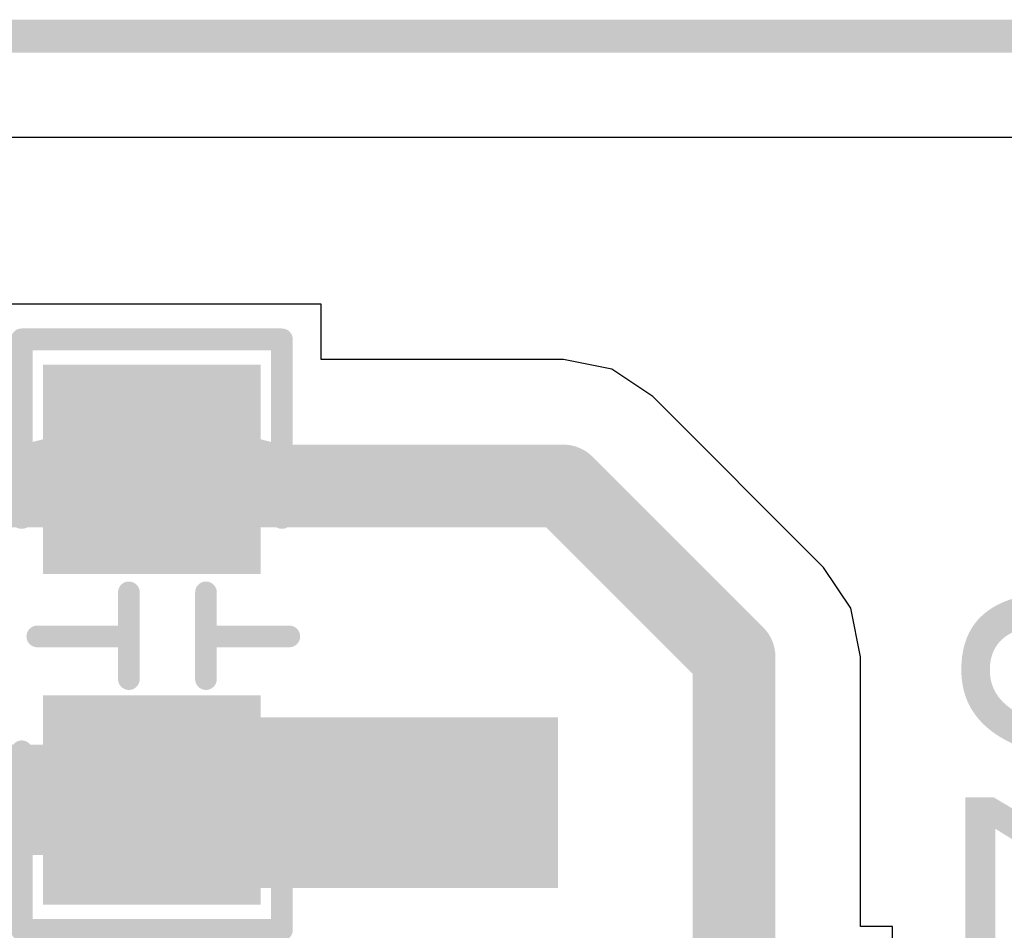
# Model space of a CAD drawing. Header units: millimetres. Extents: x -9.2 to 30.1, y -0.1 to 69.3.
# Tile 24 of 25: x 19.3 to 23.9, y 13.9 to 18.1. Entities that reach past the tile are written whole.
import ezdxf

# ---------------------------------------------------------------- set-up
doc = ezdxf.new("R2010")
doc.units = ezdxf.units.MM
for name, color, linetype in [('BottomLayer', 5, 'Continuous'), ('KeepOutLayer', 6, 'Continuous'), ('MultiLayer', 9, 'Continuous'), ('TopLayer', 1, 'Continuous'), ('TopOverlay', 2, 'Continuous'), ('TopPaste', 8, 'Continuous'), ('TopSolder', 216, 'Continuous'), ('ViaHoleLayer', 16, 'Continuous')]:
    doc.layers.add(name, color=color, linetype=linetype)

# ---------------------------------------------------------------- blocks, each defined once
blk = doc.blocks.new('0603C_12')
at = {"layer": 'TopLayer'}
for points in [[(-1.143, -0.4), (-0.381, -0.4), (-1.143, 0.4), (-0.381, 0.4)], [(0.381, -0.4), (1.143, -0.4), (0.381, 0.4), (1.143, 0.4)]]:
    blk.add_solid(points, dxfattribs=at)
at = {"layer": 'TopOverlay', "const_width": 0.1}
for points in [[(0.0082, 0.2721), (0.0082, 0.6341)], [(-0.538, 0.6), (-1.362, 0.6)], [(-1.362, -0.6), (-1.362, 0.6)], [(1.362, 0.6), (0.538, 0.6)], [(1.362, -0.6), (1.362, 0.6)], [(0.205, 0.2499), (-0.195, 0.2499)], [(0.205, -0.1057), (-0.195, -0.1057)], [(0.0082, -0.5279), (0.0082, -0.1279)], [(-0.538, -0.6), (-1.362, -0.6)], [(1.362, -0.6), (0.538, -0.6)]]:
    blk.add_lwpolyline(points, dxfattribs=at)
at = {"layer": 'TopOverlay', "const_width": 0.05}
for points in [[(-0.0168, 0.6341, 1), (0.0332, 0.6341, 1)], [(-1.387, 0.6, 1), (-1.337, 0.6, 1)], [(-1.387, 0.6, 1), (-1.337, 0.6, 1)], [(-0.563, 0.6, 1), (-0.513, 0.6, 1)], [(0.513, 0.6, 1), (0.563, 0.6, 1)], [(1.337, 0.6, 1), (1.387, 0.6, 1)], [(1.337, 0.6, 1), (1.387, 0.6, 1)], [(-0.0168, 0.2721, 1), (0.0332, 0.2721, 1)], [(-0.22, 0.2499, 1), (-0.17, 0.2499, 1)], [(0.18, 0.2499, 1), (0.23, 0.2499, 1)], [(-0.22, -0.1057, 1), (-0.17, -0.1057, 1)], [(-0.0168, -0.1279, 1), (0.0332, -0.1279, 1)], [(0.18, -0.1057, 1), (0.23, -0.1057, 1)], [(-0.0168, -0.5279, 1), (0.0332, -0.5279, 1)], [(-1.387, -0.6, 1), (-1.337, -0.6, 1)], [(-1.387, -0.6, 1), (-1.337, -0.6, 1)], [(-0.563, -0.6, 1), (-0.513, -0.6, 1)], [(0.513, -0.6, 1), (0.563, -0.6, 1)], [(1.337, -0.6, 1), (1.387, -0.6, 1)], [(1.337, -0.6, 1), (1.387, -0.6, 1)]]:
    blk.add_lwpolyline(points, format="xyb", close=True, dxfattribs=at)
at = {"layer": 'TopPaste'}
for points in [[(-1.143, -0.4), (-0.381, -0.4), (-1.143, 0.4), (-0.381, 0.4)], [(0.381, -0.4), (1.143, -0.4), (0.381, 0.4), (1.143, 0.4)]]:
    blk.add_solid(points, dxfattribs=at)
at = {"layer": 'TopSolder'}
for points in [[(-1.2446, -0.5016), (-0.2794, -0.5016), (-1.2446, 0.5016), (-0.2794, 0.5016)], [(0.2794, -0.5016), (1.2446, -0.5016), (0.2794, 0.5016), (1.2446, 0.5016)]]:
    blk.add_solid(points, dxfattribs=at)

msp = doc.modelspace()

# ---------------------------------------------------------------- linework, layer by layer
at = {"layer": 'BottomLayer'}
msp.add_line((1.1176, 17.5338), (26.2446, 17.5338), dxfattribs=at)
at = {"layer": 'BottomLayer', "const_width": 0.254}
msp.add_lwpolyline([(21.0312, 14.478, 1), (21.2852, 14.478, 1)], format="xyb", close=True, dxfattribs=at)
at = {"layer": 'KeepOutLayer', "const_width": 0.1524}
msp.add_lwpolyline([(1.1176, 18), (28.8468, 18)], dxfattribs=at)
at = {"layer": 'MultiLayer', "const_width": 0.254}
msp.add_lwpolyline([(21.0312, 14.478, 1), (21.2852, 14.478, 1)], format="xyb", close=True, dxfattribs=at)
at = {"layer": 'TopLayer'}
for p, q in [((4.1725, 17.5338), (26.2446, 17.5338)), ((20.7017, 16.764), (17.7864, 16.764)), ((20.7017, 16.5085), (20.7017, 16.764)), ((21.8186, 16.5085), (20.7017, 16.5085)), ((22.0416, 16.4641), (21.8186, 16.5085)), ((22.2306, 16.3378), (22.0416, 16.4641)), ((23.018, 15.5504), (22.2306, 16.3378)), ((23.1443, 15.3614), (23.018, 15.5504)), ((23.1887, 15.1384), (23.1443, 15.3614)), ((23.1887, 13.8938), (23.1887, 15.1384)), ((23.3362, 13.8938), (23.1887, 13.8938)), ((23.3362, 13.7256), (23.3362, 13.8938))]:
    msp.add_line(p, q, dxfattribs=at)
for points, const_width in [([(19.2303, 15.9258, -0.198912), (18.7211, 16.1367)], 0.381), ([(19.767, 16.1367, -0.198912), (19.2579, 15.9258)], 0.381), ([(20.5836, 15.9258, -0.198912), (20.0744, 16.1367)], 0.381), ([(20.461, 14.478, -0.198912), (20.0924, 14.6307)], 0.3302), ([(20.0924, 14.3253, -0.198912), (20.461, 14.478)], 0.3302)]:
    msp.add_lwpolyline(points, format="xyb", dxfattribs=dict(at, const_width=const_width))
for points, const_width in [([(19.6718, 16.1367, 1), (19.8623, 16.1367, 1)], 0.1905), ([(19.9792, 16.1367, 1), (20.1697, 16.1367, 1)], 0.1905), ([(19.135, 15.9258, 1), (19.3255, 15.9258, 1)], 0.1905), ([(19.1626, 15.9258, 1), (19.3531, 15.9258, 1)], 0.1905), ([(19.8255, 15.9258, 1), (20.016, 15.9258, 1)], 0.1905), ([(19.8255, 15.9258, 1), (20.016, 15.9258, 1)], 0.1905), ([(20.4883, 15.9258, 1), (20.6788, 15.9258, 1)], 0.1905), ([(21.7233, 15.9258, 1), (21.9139, 15.9258, 1)], 0.1905), ([(21.7233, 15.9258, 1), (21.9139, 15.9258, 1)], 0.1905), ([(22.5108, 15.1384, 1), (22.7013, 15.1384, 1)], 0.1905), ([(22.5108, 15.1384, 1), (22.7013, 15.1384, 1)], 0.1905), ([(20.0098, 14.6307, 1), (20.1749, 14.6307, 1)], 0.1651), ([(19.7937, 14.478, 1), (20.0477, 14.478, 1)], 0.254), ([(21.0312, 14.478, 1), (21.2852, 14.478, 1)], 0.254), ([(19.8382, 14.478, 1), (20.0033, 14.478, 1)], 0.1651), ([(20.3784, 14.478, 1), (20.5435, 14.478, 1)], 0.1651), ([(20.3784, 14.478, 1), (20.5435, 14.478, 1)], 0.1651), ([(21.0756, 14.478, 1), (21.2407, 14.478, 1)], 0.1651), ([(20.0098, 14.3253, 1), (20.1749, 14.3253, 1)], 0.1651)]:
    msp.add_lwpolyline(points, format="xyb", close=True, dxfattribs=dict(at, const_width=const_width))
for points, const_width in [([(18.5674, 15.9258), (19.9207, 15.9258)], 0.381), ([(19.9207, 15.9258), (21.8186, 15.9258)], 0.381), ([(21.8186, 15.9258), (22.606, 15.1384)], 0.381), ([(22.606, 13.1826), (22.606, 15.1384)], 0.381), ([(18.5674, 14.478), (19.9207, 14.478)], 0.508), ([(19.9207, 14.478), (21.1582, 14.478)], 0.3302)]:
    msp.add_lwpolyline(points, dxfattribs=dict(at, const_width=const_width))
msp.add_solid([(19.5326, 14.0716), (21.7932, 14.0716), (19.5326, 14.859), (21.7932, 14.859)], dxfattribs=at)
at = {"layer": 'ViaHoleLayer', "const_width": 0.127}
msp.add_lwpolyline([(21.0947, 14.478, 1), (21.2217, 14.478, 1)], format="xyb", close=True, dxfattribs=at)

# ---------------------------------------------------------------- block references
at = {"rotation": 270}
msp.add_blockref('0603C_12', (19.9207, 15.24), dxfattribs=at)

# ---------------------------------------------------------------- texts
at = {"layer": 'TopOverlay'}
msp.add_text('0x76', height=1.27, rotation=90, dxfattribs=at).set_placement((24.9428, 11.8364))

doc.saveas('drawing.dxf')
